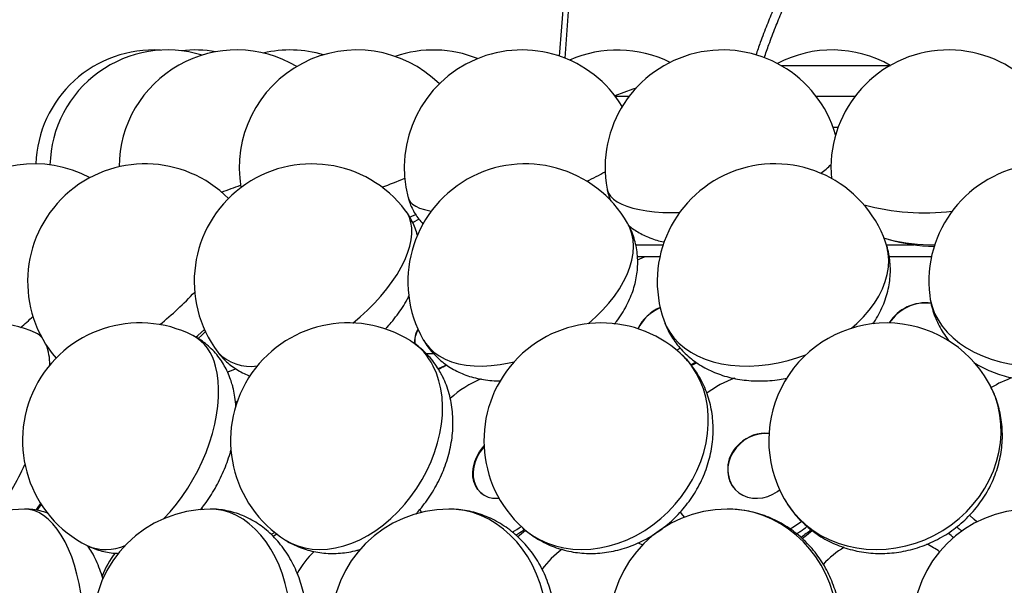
# Model space of a CAD drawing. Extents: x 0 to 297, y 0 to 420.
# Tile 11 of 24: x 54 to 88, y 229 to 248. Entities that reach past the tile are written whole.
import ezdxf

# ---------------------------------------------------------------- set-up
doc = ezdxf.new("R2010")
doc.units = 0
doc.linetypes.add('SLD-SOLIDO', pattern=[0])
doc.layers.get('0').update_dxf_attribs({"linetype": 'CONTINUOUS'})

msp = doc.modelspace()

# ---------------------------------------------------------------- linework, layer by layer
at = {"color": 7, "linetype": 'SLD-SOLIDO'}
for p, q in [((81.043, 360.105), (72.441, 246.573)), ((72.636, 246.502), (81.238, 360.042)), ((79.979, 246.258), (83.707, 246.258)), ((81.756, 244.158), (81.93, 244.158)), ((75.985, 240.254), (76.006, 240.249)), ((83.475, 240.397), (83.66, 240.337)), ((83.634, 240.345), (83.655, 240.338)), ((75.04, 240.158), (75.975, 240.158)), ((83.567, 240.158), (84.5, 240.158)), ((75.098, 239.758), (75.866, 239.758)), ((83.662, 239.758), (85.106, 239.758)), ((66.524, 237.293), (66.56, 237.332)), ((85.68, 236.897), (85.696, 236.914)), ((61.174, 235.831), (61.42, 235.939)), ((61.154, 235.825), (61.194, 235.842)), ((61.205, 235.844), (61.174, 235.831)), ((78.388, 231.875), (78.394, 231.868)), ((69.816, 231.685), (69.826, 231.678)), ((62.702, 230.243), (62.831, 230.329)), ((75.668, 230.297), (75.657, 230.306))]:
    msp.add_line(p, q, dxfattribs=at)
at = {"color": 1, "linetype": 'SLD-SOLIDO'}
for p, q in [((74.346, 245.208), (74.82, 245.208)), ((81.18, 245.208), (82.506, 245.208)), ((75.99, 240.253), (76.006, 240.249)), ((77.089, 236.165), (76.921, 236.076)), ((61.424, 234.779), (61.49, 234.849)), ((60.298, 231.159), (60.283, 231.221)), ((54.708, 231.115), (54.704, 231.171)), ((67.748, 231.058), (67.696, 231.161)), ((62.762, 230.371), (62.633, 230.299))]:
    msp.add_line(p, q, dxfattribs=at)
at = {"color": 7, "linetype": 'SLD-SOLIDO', "flags": 128}
for points in [[(75.055, 245.488), (74.948, 245.452), (74.333, 245.226)], [(67.454, 240.91), (67.495, 240.934), (67.66, 241.033)], [(60.151, 236.967), (60.279, 237.086), (60.398, 237.204)], [(76.428, 236.579), (76.446, 236.586), (76.558, 236.638)], [(79.576, 233.734), (79.417, 233.74), (79.24, 233.721), (79.065, 233.675), (78.895, 233.604), (78.736, 233.508), (78.59, 233.392), (78.462, 233.256), (78.354, 233.106), (78.27, 232.944), (78.211, 232.774), (78.179, 232.601), (78.175, 232.429), (78.198, 232.262), (78.249, 232.104), (78.325, 231.96), (78.426, 231.832), (78.548, 231.724), (78.689, 231.638), (78.845, 231.577), (79.012, 231.543), (79.186, 231.535), (79.363, 231.554), (79.538, 231.6), (79.708, 231.671), (79.868, 231.767), (79.939, 231.82)], [(69.816, 231.685), (69.761, 231.731), (69.663, 231.839), (69.586, 231.967), (69.532, 232.111), (69.503, 232.269), (69.499, 232.436), (69.52, 232.608), (69.565, 232.781), (69.634, 232.95), (69.725, 233.112), (69.836, 233.263), (69.88, 233.314)], [(69.88, 233.298), (69.845, 233.256), (69.734, 233.106), (69.643, 232.944), (69.574, 232.774), (69.529, 232.601), (69.508, 232.429), (69.512, 232.262), (69.541, 232.104), (69.595, 231.96), (69.672, 231.832), (69.77, 231.724), (69.886, 231.638), (70.019, 231.577), (70.164, 231.543), (70.318, 231.535), (70.388, 231.54)], [(54.666, 231.122), (54.681, 231.14), (54.817, 231.323)]]:
    msp.add_lwpolyline(points, dxfattribs=at)
at = {"color": 1, "linetype": 'SLD-SOLIDO', "flags": 128}
for points in [[(74.068, 242.052), (74.073, 242.029), (74.114, 241.917), (74.185, 241.811), (74.284, 241.713), (74.41, 241.623), (74.563, 241.541), (74.741, 241.469), (74.944, 241.406), (75.169, 241.353), (75.415, 241.311), (75.68, 241.28), (75.963, 241.26), (76.26, 241.251), (76.534, 241.253)], [(67.301, 241.753), (67.314, 241.713), (67.366, 241.623), (67.446, 241.541), (67.554, 241.469), (67.688, 241.406), (67.849, 241.353), (68.034, 241.311), (68.085, 241.302)], [(65.415, 237.496), (65.662, 237.704), (65.913, 237.933), (66.149, 238.169), (66.37, 238.411), (66.573, 238.657), (66.757, 238.904), (66.921, 239.151), (67.064, 239.397), (67.184, 239.639), (67.28, 239.875), (67.353, 240.105), (67.4, 240.325), (67.423, 240.535), (67.42, 240.733), (67.392, 240.918), (67.34, 241.087), (67.262, 241.241), (67.211, 241.315)], [(67.359, 241.097), (67.425, 241.126), (67.559, 241.187)], [(73.423, 237.473), (73.435, 237.484), (73.684, 237.704), (73.914, 237.933), (74.126, 238.169), (74.316, 238.411), (74.484, 238.657), (74.628, 238.904), (74.747, 239.151), (74.841, 239.397), (74.908, 239.639), (74.949, 239.875), (74.963, 240.105), (74.949, 240.325), (74.908, 240.535), (74.841, 240.733), (74.765, 240.888)], [(82.381, 237.319), (82.569, 237.484), (82.789, 237.704), (82.988, 237.933), (83.162, 238.169), (83.312, 238.411), (83.435, 238.657), (83.531, 238.904), (83.599, 239.151), (83.639, 239.397), (83.651, 239.639), (83.634, 239.875), (83.588, 240.105), (83.544, 240.245)], [(75.104, 239.643), (75.342, 239.746), (75.372, 239.758)], [(85.044, 238.428), (85.064, 238.297), (85.124, 238.058), (85.213, 237.825), (85.329, 237.6), (85.473, 237.384), (85.644, 237.18), (85.839, 236.989), (86.058, 236.811), (86.299, 236.65), (86.559, 236.505), (86.838, 236.378), (87.133, 236.269), (87.442, 236.18), (87.763, 236.112), (88.093, 236.064), (88.43, 236.037), (88.771, 236.031), (89.114, 236.047), (89.456, 236.084), (89.795, 236.141), (90.128, 236.22), (90.453, 236.318), (90.767, 236.435)], [(76.005, 237.571), (76.082, 237.384), (76.198, 237.18), (76.34, 236.989), (76.507, 236.811), (76.698, 236.65), (76.913, 236.505), (77.148, 236.378), (77.403, 236.269), (77.675, 236.18), (77.963, 236.112), (78.264, 236.064), (78.577, 236.037), (78.898, 236.031), (79.226, 236.047), (79.558, 236.084), (79.892, 236.141), (80.224, 236.22), (80.554, 236.318), (80.834, 236.418)], [(60.078, 237.011), (60.141, 237.069), (60.362, 237.279), (60.363, 237.28)], [(67.813, 236.928), (67.888, 236.811), (68.019, 236.65), (68.175, 236.505), (68.355, 236.378), (68.555, 236.269), (68.776, 236.18), (69.016, 236.112), (69.273, 236.064), (69.544, 236.037), (69.828, 236.031), (70.124, 236.047), (70.427, 236.084), (70.738, 236.141), (70.908, 236.181)], [(58.979, 230.84), (58.985, 230.847), (59.201, 231.079), (59.41, 231.33), (59.609, 231.597), (59.798, 231.877), (59.975, 232.17), (60.138, 232.473), (60.287, 232.783), (60.42, 233.098), (60.537, 233.417), (60.636, 233.736), (60.716, 234.053), (60.778, 234.366), (60.821, 234.673), (60.844, 234.971), (60.848, 235.258), (60.831, 235.533), (60.795, 235.792), (60.739, 236.034)], [(63.126, 230.113), (63.313, 230.009), (63.54, 229.914), (63.78, 229.846), (64.031, 229.804), (64.291, 229.79), (64.558, 229.804), (64.83, 229.845), (65.105, 229.913), (65.382, 230.007), (65.657, 230.127), (65.93, 230.273), (66.197, 230.442), (66.458, 230.634), (66.71, 230.847), (66.951, 231.079), (67.179, 231.33), (67.393, 231.597), (67.591, 231.877), (67.772, 232.17), (67.935, 232.473), (68.077, 232.783), (68.199, 233.098), (68.299, 233.417), (68.376, 233.736), (68.43, 234.053), (68.461, 234.366), (68.468, 234.673), (68.451, 234.971), (68.411, 235.258), (68.347, 235.533), (68.26, 235.792), (68.151, 236.034)], [(68.602, 236.066), (68.543, 236.036), (68.321, 235.934)], [(71.197, 230.528), (71.294, 230.445), (71.524, 230.275), (71.771, 230.13), (72.034, 230.009), (72.311, 229.914), (72.599, 229.846), (72.896, 229.804), (73.201, 229.79), (73.511, 229.804), (73.824, 229.845), (74.137, 229.913), (74.448, 230.007), (74.754, 230.127), (75.055, 230.273), (75.346, 230.442), (75.627, 230.634), (75.894, 230.847), (76.147, 231.079), (76.383, 231.33), (76.6, 231.597), (76.797, 231.877), (76.973, 232.17), (77.125, 232.473), (77.254, 232.783), (77.357, 233.098), (77.435, 233.417), (77.487, 233.736), (77.511, 234.053), (77.509, 234.366), (77.48, 234.673), (77.424, 234.971), (77.342, 235.258), (77.234, 235.533), (77.101, 235.792), (76.945, 236.034)], [(80.093, 231.52), (80.207, 231.334), (80.391, 231.083), (80.598, 230.85), (80.827, 230.637), (81.077, 230.445), (81.345, 230.275), (81.629, 230.13), (81.928, 230.009), (82.239, 229.914), (82.56, 229.846), (82.888, 229.804), (83.222, 229.79), (83.558, 229.804), (83.894, 229.845), (84.227, 229.913), (84.556, 230.007), (84.877, 230.127), (85.189, 230.273), (85.489, 230.442), (85.774, 230.634), (86.043, 230.847), (86.294, 231.079), (86.525, 231.33), (86.734, 231.597), (86.919, 231.877), (87.08, 232.17), (87.214, 232.473), (87.322, 232.783), (87.402, 233.098), (87.453, 233.417), (87.476, 233.736), (87.47, 234.053), (87.434, 234.366), (87.371, 234.673), (87.279, 234.971), (87.159, 235.258), (87.045, 235.478)], [(54.636, 231.128), (54.712, 231.237), (54.793, 231.36)], [(54.24, 223.168), (54.349, 223.174), (54.52, 223.208), (54.689, 223.27), (54.855, 223.362), (55.016, 223.482), (55.171, 223.629), (55.32, 223.802), (55.46, 224.001), (55.592, 224.222), (55.713, 224.466), (55.824, 224.729), (55.923, 225.011), (56.009, 225.308), (56.083, 225.62), (56.142, 225.943), (56.188, 226.274), (56.219, 226.613), (56.235, 226.955), (56.237, 227.3), (56.224, 227.643), (56.196, 227.982), (56.154, 228.316), (56.098, 228.641), (56.028, 228.956), (55.944, 229.257), (55.848, 229.542), (55.741, 229.81), (55.622, 230.058), (55.492, 230.285), (55.354, 230.489), (55.207, 230.669), (55.053, 230.822), (54.893, 230.949), (54.729, 231.047), (54.56, 231.117), (54.39, 231.157), (54.24, 231.168)], [(60.565, 223.168), (60.714, 223.174), (60.949, 223.208), (61.181, 223.27), (61.408, 223.362), (61.63, 223.482), (61.843, 223.629), (62.047, 223.802), (62.24, 224.001), (62.421, 224.222), (62.587, 224.466), (62.739, 224.729), (62.875, 225.011), (62.994, 225.308), (63.094, 225.62), (63.176, 225.943), (63.239, 226.274), (63.282, 226.613), (63.304, 226.955), (63.307, 227.3), (63.289, 227.643), (63.251, 227.982), (63.193, 228.316), (63.115, 228.641), (63.019, 228.956), (62.905, 229.257), (62.773, 229.542), (62.625, 229.81), (62.461, 230.058), (62.284, 230.285), (62.094, 230.489), (61.892, 230.669), (61.681, 230.822), (61.461, 230.949), (61.235, 231.047), (61.004, 231.117), (60.77, 231.157), (60.565, 231.168)], [(68.68, 223.168), (68.862, 223.174), (69.148, 223.208), (69.431, 223.27), (69.708, 223.362), (69.977, 223.482), (70.237, 223.629), (70.485, 223.802), (70.72, 224.001), (70.94, 224.222), (71.143, 224.466), (71.328, 224.729), (71.494, 225.011), (71.638, 225.308), (71.761, 225.62), (71.86, 225.943), (71.937, 226.274), (71.989, 226.613), (72.016, 226.955), (72.019, 227.3), (71.997, 227.643), (71.951, 227.982), (71.881, 228.316), (71.786, 228.641), (71.669, 228.956), (71.53, 229.257), (71.369, 229.542), (71.189, 229.81), (70.99, 230.058), (70.774, 230.285), (70.542, 230.489), (70.297, 230.669), (70.04, 230.822), (69.772, 230.949), (69.497, 231.047), (69.215, 231.117), (68.93, 231.157), (68.68, 231.168)], [(76.698, 230.896), (76.603, 231.015), (76.562, 231.072)], [(78.149, 223.168), (78.354, 223.174), (78.676, 223.208), (78.993, 223.27), (79.305, 223.362), (79.608, 223.482), (79.901, 223.629), (80.18, 223.802), (80.444, 224.001), (80.692, 224.222), (80.92, 224.466), (81.128, 224.729), (81.314, 225.011), (81.477, 225.308), (81.614, 225.62), (81.727, 225.943), (81.812, 226.274), (81.871, 226.613), (81.902, 226.955), (81.905, 227.3), (81.881, 227.643), (81.829, 227.982), (81.749, 228.316), (81.643, 228.641), (81.511, 228.956), (81.355, 229.257), (81.174, 229.542), (80.971, 229.81), (80.747, 230.058), (80.504, 230.285), (80.244, 230.489), (79.968, 230.669), (79.678, 230.822), (79.378, 230.949), (79.068, 231.047), (78.751, 231.117), (78.43, 231.157), (78.149, 231.168)], [(86.65, 230.734), (86.562, 230.811), (86.404, 230.967)], [(80.689, 230.746), (80.443, 230.573), (80.299, 230.485)], [(71.025, 230.232), (71.083, 230.285), (71.289, 230.457)], [(80.708, 230.165), (80.847, 230.285), (81.045, 230.439)], [(75.122, 230.025), (75.269, 229.948), (75.272, 229.947)]]:
    msp.add_lwpolyline(points, dxfattribs=at)
at = {"color": 7, "linetype": 'SLD-SOLIDO'}
for centre, radius, start, end in [((58.629, 242.782), 4, 86.5588, 178.1952), ((59.109, 242.782), 4, 72.9194, 178.6742), ((61.459, 242.782), 4, 59.2312, 179.6313), ((60.044, 242.782), 4, 79.8144, 96.712), ((65.551, 242.782), 4, 45.424, 189.7792), ((63.278, 242.782), 4, 73.4939, 103.1474), ((68.157, 242.782), 4, 67.9088, 109.0124), ((71.166, 242.782), 4, 31.3179, 194.8993), ((74.418, 242.782), 4, 63.3993, 113.9868), ((78, 242.782), 4, 16.1199, 190.5191), ((81.723, 242.782), 4, 60.3092, 117.7338), ((85.686, 242.782), 4, 5.4433, 185.4433), ((54.593, 238.908), 4, 61.991, 208.486), ((58.349, 238.908), 4, 44.8934, 220.7031), ((64.017, 238.908), 4, 37.0028, 217.0028), ((71.289, 238.908), 4, 29.6631, 209.6631), ((79.774, 238.908), 4, 19.5315, 199.5315), ((89.015, 238.908), 4, 6.8889, 186.8889), ((85.356, 246.241), 6.142, 253.7206, 268.5125), ((76.449, 236.652), 1.485, 112.774, 154.0279), ((76.413, 236.682), 1.43, 112.0246, 154.4248), ((84.908, 236.703), 1.48, 82.8055, 147.5105), ((84.898, 236.717), 1.455, 82.1213, 147.5708), ((53.011, 233.499), 4, 66.2446, 244.7061), ((58.173, 233.499), 4, 63.2558, 243.2558), ((65.255, 233.499), 4, 57.8305, 237.8305), ((68.249, 236.889), 0.734, 147.2118, 188.3318), ((68.238, 236.88), 0.715, 146.8104, 188.1333), ((73.875, 233.499), 4, 47.9722, 227.9722), ((83.569, 233.499), 4, 29.6569, 209.6569), ((68.049, 237.395), 0.941, 260.2522, 276.1956), ((79.456, 232.478), 1.268, 84.5792, 133.4552), ((79.282, 232.534), 1.111, 128.9239, 216.4249), ((54.24, 227.168), 4, 90, 270), ((60.565, 227.168), 4, 90, 270), ((68.68, 227.168), 4, 90, 270), ((78.149, 227.168), 4, 90, 270), ((88.462, 227.168), 4, 90, 270), ((83.286, 227.168), 4, 124.5928, 130.7745)]:
    msp.add_arc(centre, radius, start, end, dxfattribs=at)
at = {"color": 1, "linetype": 'SLD-SOLIDO'}
for centre, radius, start, end in [((70.196, 249.304), 7.673, 294.4731, 299.742), ((80.055, 244.41), 2.229, 305.1942, 317.1095), ((60.905, 256.966), 15.84, 290.3351, 293.3483), ((52.514, 266.289), 25.758, 289.1096, 290.6454), ((84.887, 249.514), 8.268, 255.4615, 276.3838), ((85.111, 246.062), 5.906, 255.7355, 271.014), ((51.995, 245.99), 10.953, 308.7002, 317.2122), ((42.998, 250.471), 17.196, 310.2467, 312.1185), ((54.378, 236.62), 0.593, 39.6906, 65.6654), ((59.231, 235.721), 1.541, 11.7025, 61.1902), ((66.229, 235.074), 2.148, 26.5274, 57.4458), ((53.084, 236.041), 2.025, 0.7853, 20.5954), ((61.934, 237.541), 1.522, 223.1068, 278.6373), ((74.704, 234.419), 2.761, 35.7755, 47.9636), ((71.113, 232.35), 3.51, 112.3233, 132.7826), ((79.576, 232.328), 3.492, 109.4324, 127.3197), ((88.907, 232.446), 3.356, 108.0089, 121.8178), ((45.659, 236.647), 9.467, 323.8012, 335.2594), ((69.18, 233.47), 3.499, 298.235, 304.1698), ((57.017, 231.381), 1.59, 246.1112, 294.3895), ((83.685, 227.244), 3.047, 120.5064, 137.9087), ((83.622, 227.275), 3.01, 54.2658, 63.7891), ((59.683, 227.814), 3, 141.6723, 158.9785), ((66.013, 227.64), 2.828, 132.4947, 151.7832), ((74.219, 227.429), 2.908, 125.3543, 144.5095)]:
    msp.add_arc(centre, radius, start, end, dxfattribs=at)
at = {"color": 7, "linetype": 'SLD-SOLIDO'}
for points, knots in [([(93.688, 294.283), (93.637, 294.117), (93.528, 293.764), (93.367, 293.201), (93.198, 292.578), (93.033, 291.914), (92.877, 291.232), (92.738, 290.556), (92.615, 289.89), (92.48, 289.057), (92.349, 288.057), (92.242, 286.879), (92.171, 285.555), (92.144, 284.075), (92.164, 282.439), (92.22, 280.795), (92.296, 279.147), (92.37, 277.664), (92.43, 276.348), (92.472, 275.195), (92.498, 274.03), (92.501, 272.933), (92.478, 271.904), (92.431, 270.959), (92.354, 270.037), (92.261, 269.297), (92.171, 268.731), (92.095, 268.32), (92.015, 267.941), (91.937, 267.615), (91.875, 267.374), (91.826, 267.199), (91.783, 267.045), (91.728, 266.86), (91.655, 266.626), (91.541, 266.282), (91.383, 265.848), (91.186, 265.361), (90.987, 264.91), (90.797, 264.509), (90.618, 264.155), (90.451, 263.841), (90.28, 263.532), (90.09, 263.204), (89.868, 262.837), (89.616, 262.439), (89.334, 262.012), (88.822, 261.271), (88.071, 260.265), (87.063, 259.005), (86.258, 258.031), (85.673, 257.322), (85.32, 256.892), (84.965, 256.457), (84.627, 256.037), (84.324, 255.655), (84.07, 255.331), (83.852, 255.05), (83.635, 254.765), (83.384, 254.431), (83.091, 254.032), (82.762, 253.574), (82.407, 253.06), (81.962, 252.391), (81.452, 251.576), (80.903, 250.621), (80.397, 249.654), (80.01, 248.833), (79.717, 248.159), (79.497, 247.617), (79.296, 247.095), (79.177, 246.75), (79.127, 246.605)], [0, 0, 0, 0, 0.00965, 0.020475, 0.032451, 0.045452, 0.058426, 0.071148, 0.08362, 0.095844, 0.11762, 0.138962, 0.160377, 0.189645, 0.218964, 0.248357, 0.277709, 0.307062, 0.327601, 0.348083, 0.368829, 0.390204, 0.40741, 0.424962, 0.442347, 0.45905, 0.467312, 0.475419, 0.483353, 0.490159, 0.495362, 0.498324, 0.501178, 0.505105, 0.510114, 0.516215, 0.527576, 0.53909, 0.549685, 0.559345, 0.568054, 0.575793, 0.582927, 0.591575, 0.601203, 0.611824, 0.623451, 0.635976, 0.673128, 0.709153, 0.745289, 0.757229, 0.769254, 0.781357, 0.793212, 0.803446, 0.811916, 0.818638, 0.82534, 0.83379, 0.843877, 0.855015, 0.867178, 0.880361, 0.901199, 0.921473, 0.941207, 0.960522, 0.970164, 0.980518, 0.991756, 1, 1, 1, 1]), ([(79.414, 246.519), (79.466, 246.669), (79.587, 247.016), (79.788, 247.539), (80.008, 248.077), (80.272, 248.682), (80.593, 249.367), (80.988, 250.141), (81.411, 250.907), (81.86, 251.664), (82.325, 252.398), (82.784, 253.081), (83.212, 253.689), (83.549, 254.15), (83.797, 254.482), (83.965, 254.703), (84.126, 254.913), (84.305, 255.145), (84.523, 255.423), (84.782, 255.751), (85.075, 256.115), (85.385, 256.497), (85.698, 256.879), (86.007, 257.255), (86.51, 257.864), (87.196, 258.695), (88.055, 259.761), (88.74, 260.656), (89.266, 261.385), (89.629, 261.912), (89.958, 262.414), (90.243, 262.874), (90.469, 263.257), (90.649, 263.577), (90.802, 263.86), (90.963, 264.17), (91.135, 264.519), (91.316, 264.909), (91.504, 265.343), (91.687, 265.804), (91.837, 266.223), (91.949, 266.561), (92.024, 266.804), (92.08, 266.993), (92.126, 267.157), (92.173, 267.331), (92.235, 267.569), (92.309, 267.882), (92.388, 268.258), (92.463, 268.662), (92.561, 269.265), (92.662, 270.088), (92.745, 271.14), (92.79, 272.215), (92.803, 273.284), (92.793, 274.334), (92.766, 275.369), (92.728, 276.395), (92.672, 277.628), (92.601, 279.068), (92.524, 280.714), (92.467, 282.356), (92.444, 283.991), (92.47, 285.577), (92.555, 287.113), (92.714, 288.616), (92.91, 289.86), (93.104, 290.86), (93.268, 291.607), (93.448, 292.342), (93.589, 292.882), (93.672, 293.17), (93.688, 293.225)], [0, 0, 0, 0, 0.00865, 0.020031, 0.030504, 0.040286, 0.055983, 0.071945, 0.088242, 0.104941, 0.121944, 0.13849, 0.153395, 0.166634, 0.173344, 0.178965, 0.183886, 0.189903, 0.197408, 0.206304, 0.216601, 0.227466, 0.238277, 0.249028, 0.259712, 0.290979, 0.321994, 0.353865, 0.369149, 0.384289, 0.398104, 0.410479, 0.421435, 0.428367, 0.435305, 0.443094, 0.451723, 0.461179, 0.471451, 0.482526, 0.493176, 0.49968, 0.504948, 0.508988, 0.511919, 0.515421, 0.520045, 0.526937, 0.534908, 0.54304, 0.551319, 0.570714, 0.590956, 0.611173, 0.630923, 0.650185, 0.66894, 0.687564, 0.706231, 0.736119, 0.766006, 0.795939, 0.8258, 0.85559, 0.883299, 0.91102, 0.939896, 0.953997, 0.968416, 0.983081, 0.996753, 1, 1, 1, 1]), ([(74.071, 242.052), (74.074, 242.027), (74.09, 241.926), (74.131, 241.786), (74.178, 241.676), (74.194, 241.637)], [0, 0, 0, 0, 0.175424, 0.706463, 1, 1, 1, 1]), ([(67.304, 241.754), (67.316, 241.707), (67.347, 241.587), (67.426, 241.404), (67.531, 241.209), (67.658, 241.032), (67.753, 240.916), (67.809, 240.864), (67.814, 240.86)], [0, 0, 0, 0, 0.139112, 0.354463, 0.566225, 0.775249, 0.982426, 1, 1, 1, 1]), ([(67.611, 240.472), (67.601, 240.513), (67.571, 240.638), (67.494, 240.838), (67.379, 241.067), (67.282, 241.226), (67.219, 241.303), (67.209, 241.315)], [0, 0, 0, 0, 0.134273, 0.411536, 0.683385, 0.95032, 1, 1, 1, 1]), ([(74.318, 237.46), (74.341, 237.488), (74.433, 237.6), (74.572, 237.809), (74.734, 238.086), (74.863, 238.364), (74.963, 238.636), (75.036, 238.899), (75.085, 239.162), (75.111, 239.431), (75.111, 239.707), (75.083, 239.985), (75.027, 240.254), (74.945, 240.511), (74.857, 240.722), (74.787, 240.842), (74.762, 240.886)], [0, 0, 0, 0, 0.028347, 0.114579, 0.201005, 0.287032, 0.363391, 0.438152, 0.511331, 0.583065, 0.661234, 0.737786, 0.812742, 0.88635, 0.95887, 1, 1, 1, 1]), ([(74.801, 240.816), (74.844, 240.781), (74.944, 240.698), (75.115, 240.588), (75.314, 240.481), (75.53, 240.388), (75.757, 240.31), (75.914, 240.272), (75.992, 240.253)], [0, 0, 0, 0, 0.120705, 0.283165, 0.451558, 0.628817, 0.818461, 1, 1, 1, 1]), ([(83.106, 237.466), (83.137, 237.509), (83.228, 237.638), (83.354, 237.866), (83.483, 238.145), (83.583, 238.431), (83.654, 238.719), (83.697, 239.007), (83.711, 239.293), (83.698, 239.575), (83.656, 239.85), (83.604, 240.074), (83.557, 240.202), (83.541, 240.245)], [0, 0, 0, 0, 0.053111, 0.159339, 0.264272, 0.36761, 0.469196, 0.569011, 0.667146, 0.763769, 0.859097, 0.953373, 1, 1, 1, 1]), ([(66.564, 237.339), (66.617, 237.397), (66.743, 237.535), (66.924, 237.765), (67.106, 238.028), (67.241, 238.248), (67.306, 238.382), (67.325, 238.422)], [0, 0, 0, 0, 0.172564, 0.409507, 0.650832, 0.896891, 1, 1, 1, 1]), ([(85.047, 238.428), (85.054, 238.367), (85.073, 238.215), (85.131, 237.976), (85.219, 237.714), (85.331, 237.461), (85.466, 237.219), (85.605, 237.012), (85.706, 236.893), (85.747, 236.844)], [0, 0, 0, 0, 0.104694, 0.262143, 0.419206, 0.576304, 0.733857, 0.892276, 1, 1, 1, 1]), ([(76.007, 237.573), (76.02, 237.534), (76.062, 237.41), (76.158, 237.21), (76.293, 236.976), (76.451, 236.757), (76.629, 236.552), (76.826, 236.364), (77.041, 236.192), (77.274, 236.038), (77.523, 235.903), (77.787, 235.787), (78.065, 235.69), (78.357, 235.615), (78.659, 235.562), (78.97, 235.531), (79.287, 235.522), (79.608, 235.536), (79.909, 235.568), (80.101, 235.605), (80.187, 235.622)], [0, 0, 0, 0, 0.024874, 0.07974, 0.134406, 0.18904, 0.243814, 0.298901, 0.354469, 0.410674, 0.467649, 0.525487, 0.584227, 0.643843, 0.704239, 0.765268, 0.826755, 0.888535, 0.950456, 1, 1, 1, 1]), ([(54.812, 237.064), (54.805, 237.068), (54.745, 237.106), (54.679, 237.134), (54.622, 237.158)], [0, 0, 0, 0, 0.11805, 1, 1, 1, 1]), ([(61.318, 235.378), (61.298, 235.444), (61.253, 235.594), (61.162, 235.818), (61.046, 236.046), (60.906, 236.267), (60.743, 236.476), (60.555, 236.671), (60.352, 236.841), (60.157, 236.975), (60.027, 237.041), (59.973, 237.068)], [0, 0, 0, 0, 0.093607, 0.211859, 0.327294, 0.440397, 0.564044, 0.685005, 0.803415, 0.919755, 1, 1, 1, 1]), ([(68.449, 235.716), (68.413, 235.782), (68.331, 235.933), (68.181, 236.154), (67.999, 236.376), (67.798, 236.576), (67.595, 236.747), (67.452, 236.839), (67.387, 236.882)], [0, 0, 0, 0, 0.14026, 0.321846, 0.501564, 0.679116, 0.854858, 1, 1, 1, 1]), ([(67.815, 236.929), (67.82, 236.919), (67.864, 236.833), (67.97, 236.681), (68.132, 236.478), (68.314, 236.294), (68.513, 236.128), (68.727, 235.981), (68.956, 235.854), (69.199, 235.746), (69.456, 235.659), (69.724, 235.592), (70.005, 235.548), (70.245, 235.526), (70.393, 235.528), (70.442, 235.528)], [0, 0, 0, 0, 0.010216, 0.093683, 0.176642, 0.259377, 0.34222, 0.425515, 0.509618, 0.594891, 0.681678, 0.770274, 0.860871, 0.9535, 1, 1, 1, 1]), ([(60.824, 236.502), (60.862, 236.452), (60.95, 236.337), (61.111, 236.178), (61.299, 236.022), (61.502, 235.888), (61.707, 235.778), (61.848, 235.723), (61.914, 235.697)], [0, 0, 0, 0, 0.136088, 0.314012, 0.490675, 0.666914, 0.843624, 1, 1, 1, 1]), ([(77.023, 235.946), (76.977, 236.007), (76.872, 236.147), (76.714, 236.322), (76.596, 236.428), (76.551, 236.469)], [0, 0, 0, 0, 0.323617, 0.743314, 1, 1, 1, 1]), ([(68.326, 235.932), (68.341, 235.938), (68.437, 235.978), (68.531, 236.026), (68.609, 236.067)], [0, 0, 0, 0, 0.159111, 1, 1, 1, 1]), ([(75.779, 230.386), (75.855, 230.439), (76.019, 230.554), (76.256, 230.756), (76.491, 230.986), (76.709, 231.233), (76.908, 231.496), (77.087, 231.772), (77.245, 232.061), (77.38, 232.361), (77.491, 232.669), (77.577, 232.983), (77.638, 233.301), (77.672, 233.62), (77.68, 233.939), (77.662, 234.254), (77.617, 234.565), (77.546, 234.867), (77.45, 235.159), (77.33, 235.439), (77.189, 235.703), (77.078, 235.866), (77.023, 235.946)], [0, 0, 0, 0, 0.043016, 0.093798, 0.144691, 0.195677, 0.246741, 0.297866, 0.349034, 0.400222, 0.4514, 0.502529, 0.553564, 0.604453, 0.655142, 0.70558, 0.755724, 0.805542, 0.855014, 0.904139, 0.95293, 1, 1, 1, 1]), ([(76.937, 236.058), (76.955, 236.066), (77.015, 236.094), (77.071, 236.127), (77.112, 236.151)], [0, 0, 0, 0, 0.297936, 1, 1, 1, 1]), ([(86.541, 236.159), (86.599, 236.123), (86.742, 236.032), (86.987, 235.911), (87.273, 235.793), (87.573, 235.695), (87.882, 235.619), (88.2, 235.564), (88.524, 235.532), (88.851, 235.522), (89.18, 235.534), (89.508, 235.568), (89.834, 235.625), (90.155, 235.704), (90.409, 235.784), (90.555, 235.841), (90.598, 235.858)], [0, 0, 0, 0, 0.050222, 0.124389, 0.199337, 0.274929, 0.351013, 0.427443, 0.504104, 0.580904, 0.657818, 0.734853, 0.81204, 0.889404, 0.966981, 1, 1, 1, 1]), ([(67.558, 231.001), (67.585, 231.03), (67.688, 231.137), (67.85, 231.34), (68.042, 231.607), (68.214, 231.889), (68.368, 232.181), (68.502, 232.483), (68.614, 232.793), (68.704, 233.11), (68.77, 233.431), (68.811, 233.754), (68.827, 234.077), (68.816, 234.397), (68.78, 234.711), (68.717, 235.016), (68.628, 235.31), (68.535, 235.542), (68.47, 235.674), (68.449, 235.716)], [0, 0, 0, 0, 0.022986, 0.085847, 0.148797, 0.211854, 0.275044, 0.338392, 0.401927, 0.465661, 0.529579, 0.593597, 0.657595, 0.721411, 0.784852, 0.847729, 0.909877, 0.971187, 1, 1, 1, 1]), ([(61.437, 234.651), (61.437, 234.653), (61.435, 234.763), (61.408, 234.964), (61.365, 235.203), (61.33, 235.335), (61.318, 235.378)], [0, 0, 0, 0, 0.010487, 0.441104, 0.820075, 1, 1, 1, 1]), ([(80.094, 231.525), (80.127, 231.465), (80.211, 231.317), (80.372, 231.095), (80.569, 230.86), (80.787, 230.643), (81.023, 230.445), (81.275, 230.266), (81.542, 230.109), (81.822, 229.974), (82.113, 229.862), (82.415, 229.773), (82.724, 229.709), (83.039, 229.669), (83.358, 229.655), (83.679, 229.666), (83.999, 229.702), (84.317, 229.764), (84.631, 229.85), (84.937, 229.961), (85.235, 230.095), (85.523, 230.252), (85.797, 230.431), (86.057, 230.631), (86.301, 230.85), (86.526, 231.087), (86.732, 231.341), (86.916, 231.61), (87.078, 231.891), (87.216, 232.183), (87.329, 232.484), (87.417, 232.792), (87.478, 233.104), (87.514, 233.419), (87.522, 233.734), (87.504, 234.047), (87.46, 234.356), (87.39, 234.659), (87.295, 234.953), (87.181, 235.228), (87.087, 235.398), (87.043, 235.479)], [0, 0, 0, 0, 0.0169654, 0.0423758, 0.06777, 0.0931652, 0.118578, 0.1440241, 0.1695177, 0.1950713, 0.2206944, 0.2463944, 0.2721755, 0.2980393, 0.3239848, 0.3500089, 0.3761065, 0.4022716, 0.4284971, 0.4547754, 0.4810987, 0.5074592, 0.5338488, 0.5602569, 0.5866739, 0.6130902, 0.6394953, 0.6658777, 0.6922257, 0.7185269, 0.7447696, 0.7709427, 0.7970368, 0.8230448, 0.8489624, 0.8747882, 0.9005243, 0.9261762, 0.9517523, 0.9772636, 1, 1, 1, 1]), ([(60.225, 231.142), (60.275, 231.204), (60.392, 231.35), (60.56, 231.596), (60.729, 231.872), (60.882, 232.159), (61.019, 232.454), (61.138, 232.756), (61.224, 233.005), (61.262, 233.154), (61.274, 233.199)], [0, 0, 0, 0, 0.10515, 0.244358, 0.383036, 0.521462, 0.659995, 0.798955, 0.938699, 1, 1, 1, 1]), ([(55.046, 231.025), (55.04, 231.028), (54.954, 231.063), (54.78, 231.109), (54.528, 231.154), (54.347, 231.171), (54.251, 231.167), (54.24, 231.167)], [0, 0, 0, 0, 0.024414, 0.341888, 0.65328, 0.959184, 1, 1, 1, 1]), ([(60.567, 223.17), (60.641, 223.171), (60.805, 223.173), (61.057, 223.207), (61.323, 223.266), (61.581, 223.351), (61.832, 223.459), (62.074, 223.591), (62.305, 223.745), (62.525, 223.921), (62.733, 224.118), (62.927, 224.336), (63.107, 224.574), (63.27, 224.83), (63.416, 225.103), (63.543, 225.39), (63.651, 225.691), (63.738, 226.001), (63.805, 226.32), (63.85, 226.644), (63.873, 226.972), (63.875, 227.302), (63.856, 227.632), (63.814, 227.959), (63.751, 228.283), (63.665, 228.6), (63.558, 228.91), (63.428, 229.209), (63.277, 229.496), (63.105, 229.766), (62.913, 230.018), (62.703, 230.25), (62.477, 230.458), (62.238, 230.641), (61.986, 230.797), (61.726, 230.927), (61.458, 231.029), (61.186, 231.104), (60.912, 231.15), (60.704, 231.17), (60.589, 231.166), (60.566, 231.166)], [0, 0, 0, 0, 0.019621, 0.043841, 0.068001, 0.092176, 0.116439, 0.140862, 0.165514, 0.190458, 0.215741, 0.241395, 0.267426, 0.293812, 0.320506, 0.347442, 0.374551, 0.401769, 0.42904, 0.45634, 0.483666, 0.511029, 0.538448, 0.565939, 0.593523, 0.621214, 0.649016, 0.67691, 0.704833, 0.732708, 0.760436, 0.787913, 0.815048, 0.841777, 0.868069, 0.893926, 0.919374, 0.944458, 0.969232, 0.993759, 1, 1, 1, 1]), ([(68.682, 223.168), (68.682, 223.168), (68.781, 223.164), (68.979, 223.179), (69.272, 223.216), (69.561, 223.282), (69.843, 223.372), (70.118, 223.487), (70.383, 223.625), (70.636, 223.787), (70.877, 223.97), (71.104, 224.174), (71.315, 224.399), (71.51, 224.642), (71.686, 224.901), (71.843, 225.177), (71.979, 225.466), (72.093, 225.767), (72.185, 226.078), (72.254, 226.397), (72.299, 226.721), (72.32, 227.049), (72.317, 227.378), (72.289, 227.707), (72.237, 228.032), (72.16, 228.352), (72.06, 228.665), (71.936, 228.968), (71.79, 229.258), (71.622, 229.535), (71.433, 229.796), (71.226, 230.038), (71, 230.26), (70.759, 230.461), (70.504, 230.638), (70.237, 230.791), (69.959, 230.92), (69.674, 231.022), (69.383, 231.098), (69.088, 231.147), (68.854, 231.169), (68.719, 231.166), (68.683, 231.165)], [0, 0, 0, 0, 0.000156, 0.025305, 0.05041, 0.075497, 0.100599, 0.125747, 0.150972, 0.176299, 0.201749, 0.227338, 0.253076, 0.278964, 0.305, 0.331175, 0.357477, 0.38389, 0.410398, 0.436988, 0.463646, 0.490362, 0.517126, 0.54393, 0.570765, 0.59762, 0.624483, 0.65134, 0.67817, 0.704951, 0.731657, 0.758262, 0.784741, 0.811072, 0.837239, 0.863234, 0.889056, 0.91471, 0.94021, 0.965575, 0.99083, 1, 1, 1, 1]), ([(78.158, 223.172), (78.21, 223.171), (78.365, 223.169), (78.624, 223.195), (78.934, 223.247), (79.237, 223.325), (79.534, 223.428), (79.822, 223.556), (80.098, 223.708), (80.362, 223.882), (80.611, 224.077), (80.845, 224.293), (81.06, 224.528), (81.257, 224.78), (81.434, 225.048), (81.589, 225.33), (81.722, 225.625), (81.831, 225.93), (81.916, 226.243), (81.976, 226.563), (82.011, 226.887), (82.02, 227.213), (82.004, 227.539), (81.962, 227.863), (81.894, 228.183), (81.802, 228.496), (81.685, 228.8), (81.544, 229.093), (81.381, 229.374), (81.196, 229.639), (80.991, 229.889), (80.767, 230.119), (80.525, 230.33), (80.268, 230.52), (79.997, 230.688), (79.714, 230.832), (79.42, 230.951), (79.119, 231.045), (78.811, 231.114), (78.499, 231.155), (78.279, 231.172), (78.164, 231.167), (78.153, 231.167)], [0, 0, 0, 0, 0.0125149, 0.0381158, 0.0637056, 0.089294, 0.1148906, 0.1405044, 0.166144, 0.1918167, 0.2175287, 0.243285, 0.2690889, 0.2949425, 0.3208462, 0.3467992, 0.3727997, 0.3988447, 0.4249303, 0.4510522, 0.4772052, 0.5033838, 0.5295823, 0.555793, 0.5820087, 0.6082225, 0.6344272, 0.6606159, 0.6867811, 0.7129161, 0.7390142, 0.7650698, 0.7910778, 0.8170349, 0.8429389, 0.8687893, 0.8945874, 0.920336, 0.9460399, 0.9717051, 0.9973389, 1, 1, 1, 1]), ([(71.192, 230.533), (71.196, 230.53), (71.269, 230.458), (71.429, 230.334), (71.671, 230.167), (71.928, 230.023), (72.198, 229.902), (72.478, 229.805), (72.766, 229.731), (73.062, 229.682), (73.363, 229.658), (73.668, 229.659), (73.974, 229.685), (74.281, 229.735), (74.585, 229.811), (74.885, 229.912), (75.179, 230.036), (75.461, 230.18), (75.639, 230.293), (75.726, 230.348)], [0, 0, 0, 0, 0.002902, 0.064159, 0.125303, 0.186402, 0.247542, 0.308803, 0.370259, 0.431978, 0.494013, 0.556405, 0.619177, 0.682334, 0.745869, 0.809755, 0.873961, 0.938445, 1, 1, 1, 1]), ([(80.518, 230.33), (80.56, 230.356), (80.682, 230.432), (80.795, 230.521), (80.869, 230.58)], [0, 0, 0, 0, 0.341878, 1, 1, 1, 1]), ([(85.965, 230.566), (85.999, 230.536), (86.057, 230.484), (86.122, 230.44), (86.149, 230.422)], [0, 0, 0, 0, 0.578188, 1, 1, 1, 1]), ([(70.965, 230.284), (71.051, 230.339), (71.149, 230.401), (71.24, 230.474), (71.251, 230.483)], [0, 0, 0, 0, 0.87982, 1, 1, 1, 1]), ([(85.863, 230.191), (85.806, 230.243), (85.744, 230.3), (85.675, 230.348), (85.669, 230.353)], [0, 0, 0, 0, 0.912019, 1, 1, 1, 1]), ([(56.375, 229.929), (56.423, 229.905), (56.546, 229.843), (56.756, 229.769), (57, 229.706), (57.234, 229.669), (57.387, 229.664), (57.456, 229.662)], [0, 0, 0, 0, 0.141952, 0.36739, 0.591523, 0.815327, 1, 1, 1, 1]), ([(56.913, 228.795), (56.911, 228.801), (56.882, 228.912), (56.807, 229.121), (56.685, 229.418), (56.551, 229.685), (56.448, 229.845), (56.403, 229.916)], [0, 0, 0, 0, 0.015301, 0.269676, 0.528813, 0.791917, 1, 1, 1, 1]), ([(63.126, 230.114), (63.129, 230.112), (63.207, 230.057), (63.375, 229.97), (63.626, 229.857), (63.888, 229.77), (64.157, 229.707), (64.431, 229.669), (64.711, 229.655), (64.993, 229.666), (65.277, 229.703), (65.508, 229.749), (65.642, 229.791), (65.683, 229.803)], [0, 0, 0, 0, 0.0041641, 0.1086211, 0.2126829, 0.3165893, 0.4206241, 0.5250693, 0.6301974, 0.7362606, 0.8434754, 0.9520036, 1, 1, 1, 1])]:
    msp.add_open_spline(points, degree=3, knots=knots, dxfattribs=at)

doc.saveas('drawing.dxf')
